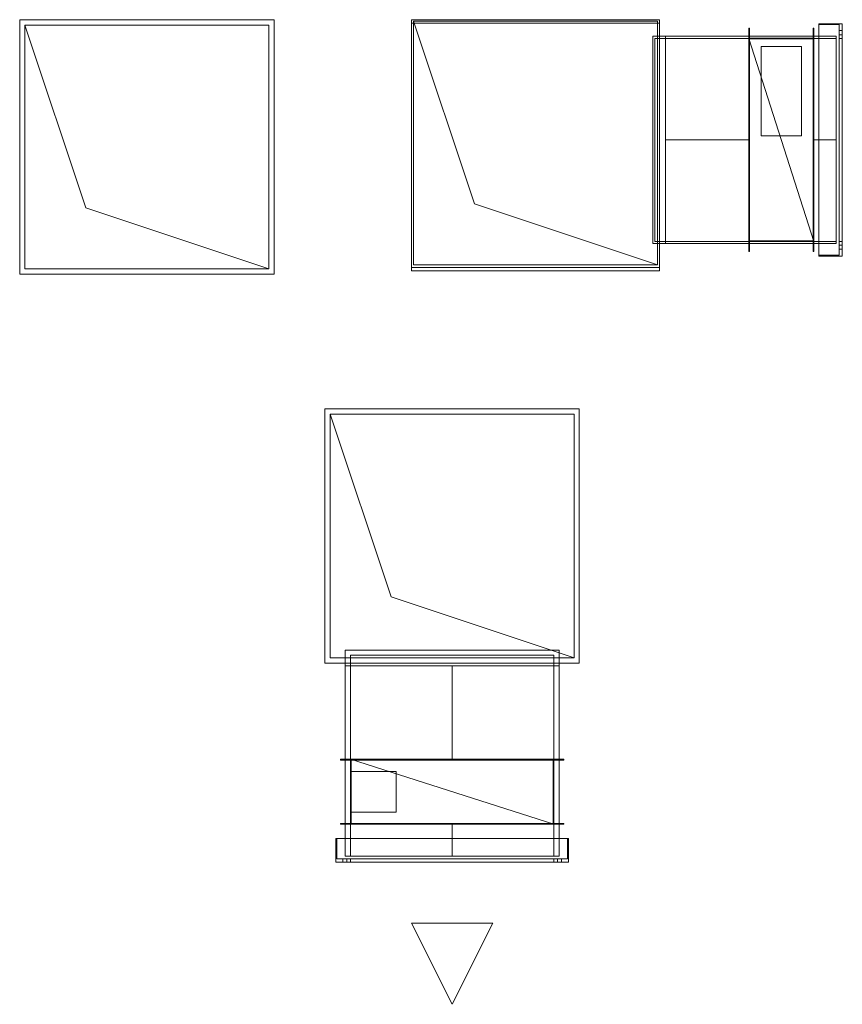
# Model space of a CAD drawing. Header units: millimetres. Extents: x -521669 to 178656, y -69521 to 433382.
# Tile 53 of 256: x -500730 to -498706, y 418366 to 420791. Entities that reach past the tile are written whole.
import ezdxf

# ---------------------------------------------------------------- set-up
doc = ezdxf.new("R2010")
doc.units = ezdxf.units.MM
doc.layers.add('PDF5_Geometry', color=7, linetype='Continuous', true_color=0xaaaaaa)

# ---------------------------------------------------------------- blocks, each defined once
blk = doc.blocks.new('ftfyjjj')
at = {"layer": 'PDF5_Geometry', "color": 3, "lineweight": 18, "true_color": 0x00ff00}
for points in [[(25512.2, 17841.3), (24886.3, 17841.3), (24886.3, 17215.3), (25512.2, 17215.3)], [(24886.3, 17841.3), (25512.2, 17841.3), (25512.2, 17215.3), (24886.3, 17215.3)], [(25499.3, 17828.3), (25499.3, 17228.3), (25049.2, 17378.3), (24899.2, 17828.3)], [(26460.2, 17841.7), (25850.2, 17841.7), (25850.2, 17231.7), (26460.2, 17231.7)], [(26460.2, 17833.3), (26460.2, 17223.3), (25850.2, 17223.3), (25850.2, 17833.3)], [(26455.2, 17238.3), (26005.2, 17388.3), (25855.2, 17838.3), (25855.2, 17238.3)], [(26682.1, 17270.8), (26682.1, 17820.8), (26680.1, 17820.8), (26682.1, 17820.8)], [(26682.1, 17270.8), (26680.1, 17270.8), (26680.1, 17820.8), (26680.1, 17270.8)], [(26840.2, 17270.8), (26840.2, 17820.8), (26838.2, 17820.8), (26840.2, 17820.8)], [(26838.2, 17270.8), (26838.2, 17820.8)], [(26910.2, 17831.8), (26910.2, 17259.8), (26852.2, 17259.8), (26910.2, 17259.8), (26910.2, 17831.8), (26852.2, 17831.8)], [(26852.2, 17259.8), (26852.2, 17831.8)], [(26852.2, 17261.8), (26902.1, 17261.8), (26852.2, 17261.8), (26852.2, 17829.8), (26902.1, 17829.8), (26852.2, 17829.8)], [(26902.1, 17261.8), (26902.1, 17829.8)], [(26475.2, 17800.8), (26444, 17800.8)], [(26444, 17800.8), (26444, 17290.8)], [(26449, 17795.8), (26449, 17295.8)], [(26449, 17795.8), (26475.2, 17795.8), (26475.2, 17295.8), (26449, 17295.8), (26475.2, 17295.8), (26475.2, 17795.8)], [(26475.2, 17800.8), (26475.2, 17290.8)], [(26475.3, 17800.8), (26475.3, 17290.8)], [(26475.3, 17295.8), (26475.3, 17795.8)], [(26680.1, 17795.8), (26475.3, 17795.8)], [(26680.1, 17800.8), (26680.1, 17290.8)], [(26840.2, 17800.8), (26680.1, 17800.8)], [(26680.1, 17800.8), (26680.1, 17290.8)], [(26840.2, 17795.9), (26680.1, 17795.9)], [(26840.2, 17295.8), (26840.2, 17795.8), (26680.1, 17795.8), (26680.1, 17295.8)], [(26840.2, 17795.8), (26840.2, 17295.8), (26680.1, 17795.8)], [(26680.1, 17295.8), (26680.1, 17795.8)], [(26840.2, 17795.7), (26680.1, 17795.7)], [(26680.1, 17297.3), (26680.1, 17794.3), (26840.2, 17794.3), (26680.1, 17794.3)], [(26838.2, 17295.8), (26838.2, 17795.8), (26682.1, 17795.8), (26838.2, 17795.8)], [(26682.1, 17295.8), (26682.1, 17795.8)], [(26840.2, 17800.8), (26840.2, 17290.8)], [(26840.2, 17800.8), (26895.2, 17800.8)], [(26840.2, 17795.7), (26840.2, 17795.9)], [(26840.2, 17297.3), (26840.2, 17794.3)], [(26895.2, 17290.8), (26895.2, 17800.8)], [(26895.2, 17795.8), (26895.2, 17295.8)], [(26902.1, 17814.8), (26910.2, 17814.8)], [(26902.1, 17814.8), (26902.1, 17814.6), (26902.1, 17814.1), (26902.1, 17813.3), (26902.1, 17812.3), (26902.1, 17811.1), (26902.1, 17809.8), (26902.1, 17808.5), (26902.1, 17807.3), (26902.1, 17806.3), (26902.1, 17805.5), (26902.1, 17805), (26902.1, 17804.8), (26902.1, 17805), (26902.1, 17805.5), (26902.1, 17806.3), (26902.1, 17807.3), (26902.1, 17808.5), (26902.1, 17809.8), (26902.1, 17811.1), (26902.1, 17812.3), (26902.1, 17813.3), (26902.1, 17814.1), (26902.1, 17814.6)], [(26910.2, 17804.8), (26902.1, 17804.8)], [(26902.1, 17295.8), (26910.2, 17295.8), (26902.1, 17295.8), (26902.1, 17795.8), (26910.2, 17795.8), (26902.1, 17795.8)], [(26910.2, 17804.8), (26910.2, 17805), (26910.2, 17805.5), (26910.2, 17806.3), (26910.2, 17807.3), (26910.2, 17808.5), (26910.2, 17809.8), (26910.2, 17811.1), (26910.2, 17812.3), (26910.2, 17813.3), (26910.2, 17814.1), (26910.2, 17814.6), (26910.2, 17814.8), (26910.2, 17814.6), (26910.2, 17814.1), (26910.2, 17813.3), (26910.2, 17812.3), (26910.2, 17811.1), (26910.2, 17809.8), (26910.2, 17808.5), (26910.2, 17807.3), (26910.2, 17806.3), (26910.2, 17805.5), (26910.2, 17805)], [(26910.2, 17295.8), (26910.2, 17795.8)], [(26810.1, 17775.9), (26710.2, 17775.9), (26710.2, 17555.9), (26810.1, 17555.9)], [(26810.1, 17775.9), (26810.1, 17555.9), (26710.2, 17555.9), (26710.2, 17775.9)], [(26475.2, 17290.8), (26444, 17290.8)], [(26680.1, 17290.8), (26475.3, 17290.8)], [(26680.1, 17297.3), (26840.2, 17297.3)], [(26840.2, 17295.9), (26680.1, 17295.9)], [(26840.2, 17295.8), (26680.1, 17295.8)], [(26840.2, 17295.7), (26680.1, 17295.7)], [(26838.2, 17295.8), (26682.1, 17295.8)], [(26840.2, 17295.7), (26840.2, 17295.9)], [(26902.1, 17286.8), (26910.2, 17286.8)], [(26902.1, 17286.8), (26902.1, 17286.6), (26902.1, 17286.1), (26902.1, 17285.4), (26902.1, 17284.3), (26902.1, 17283.1), (26902.1, 17281.8), (26902.1, 17280.5), (26902.1, 17279.3), (26902.1, 17278.3), (26902.1, 17277.5), (26902.1, 17277), (26902.1, 17276.8), (26902.1, 17277), (26902.1, 17277.5), (26902.1, 17278.3), (26902.1, 17279.3), (26902.1, 17280.5), (26902.1, 17281.8), (26902.1, 17283.1), (26902.1, 17284.3), (26902.1, 17285.4), (26902.1, 17286.1), (26902.1, 17286.6)], [(26910.2, 17276.8), (26910.2, 17277), (26910.2, 17277.5), (26910.2, 17278.3), (26910.2, 17279.3), (26910.2, 17280.5), (26910.2, 17281.8), (26910.2, 17283.1), (26910.2, 17284.3), (26910.2, 17285.4), (26910.2, 17286.1), (26910.2, 17286.6), (26910.2, 17286.8), (26910.2, 17286.6), (26910.2, 17286.1), (26910.2, 17285.4), (26910.2, 17284.3), (26910.2, 17283.1), (26910.2, 17281.8), (26910.2, 17280.5), (26910.2, 17279.3), (26910.2, 17278.3), (26910.2, 17277.5), (26910.2, 17277)], [(26840.2, 17270.8), (26838.2, 17270.8)], [(26910.2, 17276.8), (26902.1, 17276.8)], [(26263.1, 16883.7), (25637.1, 16883.7), (25637.1, 16257.7), (26263.1, 16257.7)], [(26263, 16883.7), (26263, 16257.7), (25637.1, 16257.7), (25637.1, 16883.7)], [(26250.1, 16270.7), (25800.1, 16420.7), (25650.1, 16870.7), (25650.1, 16270.7)], [(25687.1, 16250.7), (25687.1, 16289.8)], [(26213.2, 16289.8), (25687.1, 16289.8)], [(26200.1, 16276.8), (25700.2, 16276.8)], [(26213.2, 16250.7), (26213.2, 16289.8)], [(26213.2, 16250.7), (25687.1, 16250.7)], [(25687.1, 16020.7), (25687.1, 16250.7)], [(25700.2, 16250.7), (26200.1, 16250.7)], [(25700.2, 16020.7), (25700.2, 16250.7)], [(26200.1, 16020.7), (26200.1, 16250.7)], [(26225.1, 16018.7), (25675.2, 16018.7), (25675.2, 16020.7), (25675.2, 16018.7), (26225.1, 16018.7), (26225.1, 16020.7), (25675.2, 16020.7), (26225.1, 16020.7)], [(25687.1, 16020.7), (26213.2, 16020.7)], [(25687.1, 15860.7), (25687.1, 16020.7)], [(26213.2, 16020.7), (25687.1, 16020.7)], [(25700.1, 15860.7), (25700.1, 16020.7)], [(25700.2, 15860.7), (25700.2, 16020.7)], [(25700.2, 15860.7), (25700.2, 16020.7)], [(25700.2, 16020.7), (26200.1, 16020.7)], [(26200.1, 15862.7), (25700.2, 15862.7), (25700.2, 16018.7), (25700.2, 15862.7), (26200.1, 15862.7), (26200.1, 16018.7)], [(25700.2, 16018.7), (26200.1, 16018.7)], [(26198.7, 16020.7), (25701.6, 16020.7), (25701.6, 15860.7), (25701.6, 16020.7), (26198.7, 16020.7), (26198.7, 15860.7)], [(26200.1, 15860.7), (26200.1, 16020.7)], [(26200.1, 15860.7), (26200.1, 16020.7)], [(26200.2, 15860.7), (26200.2, 16020.7)], [(26213.2, 15860.7), (26213.2, 16020.7)], [(25702.1, 15890.7), (25702.1, 15990.7)], [(25702.1, 15990.7), (25812.1, 15990.7)], [(25812.1, 15890.7), (25812.1, 15990.7)], [(26225.1, 15860.7), (25675.2, 15860.7), (25675.2, 15862.7), (25675.2, 15860.7), (26225.1, 15860.7), (26225.1, 15862.7)], [(25675.2, 15862.7), (26225.1, 15862.7)], [(25687.1, 15860.7), (26213.2, 15860.7)], [(25700.1, 15860.7), (25700.2, 15860.7)], [(25700.2, 15860.7), (25700.2, 15782.5)], [(25701.6, 15860.7), (26198.7, 15860.7)], [(26200.1, 15860.7), (26200.2, 15860.7)], [(26213.2, 15860.7), (26213.2, 15782.5)], [(26236.2, 15767.5), (25664.1, 15767.5), (25664.1, 15825.5), (25664.1, 15767.5), (26236.2, 15767.5), (26236.2, 15825.5)], [(25664.1, 15825.5), (26236.2, 15825.5)], [(25666.2, 15825.5), (25666.2, 15775.5), (25666.2, 15825.5), (26234.1, 15825.5), (26234.1, 15775.5), (26234.1, 15825.5)], [(25687.1, 15782.5), (26213.2, 15782.5)], [(26200.1, 15782.5), (25700.2, 15782.5)], [(25666.2, 15775.5), (26234.1, 15775.5)], [(25681.2, 15767.5), (25681.2, 15775.5)], [(25691.1, 15775.5), (25691, 15775.5), (25690.5, 15775.5), (25689.7, 15775.5), (25688.7, 15775.5), (25687.4, 15775.5), (25686.2, 15775.5), (25684.9, 15775.5), (25683.7, 15775.5), (25682.6, 15775.5), (25681.8, 15775.5), (25681.3, 15775.5), (25681.2, 15775.5), (25681.3, 15775.5), (25681.8, 15775.5), (25682.6, 15775.5), (25683.7, 15775.5), (25684.9, 15775.5), (25686.2, 15775.5), (25687.4, 15775.5), (25688.7, 15775.5), (25689.7, 15775.5), (25690.5, 15775.5), (25691, 15775.5)], [(25681.2, 15767.5), (25681.3, 15767.5), (25681.8, 15767.5), (25682.6, 15767.5), (25683.7, 15767.5), (25684.9, 15767.5), (25686.2, 15767.5), (25687.4, 15767.5), (25688.7, 15767.5), (25689.7, 15767.5), (25690.5, 15767.5), (25691, 15767.5), (25691.1, 15767.5), (25691, 15767.5), (25690.5, 15767.5), (25689.7, 15767.5), (25688.7, 15767.5), (25687.4, 15767.5), (25686.2, 15767.5), (25684.9, 15767.5), (25683.7, 15767.5), (25682.6, 15767.5), (25681.8, 15767.5), (25681.3, 15767.5)], [(25691.1, 15775.5), (25691.1, 15767.5)], [(25700.2, 15775.5), (25700.2, 15767.5), (25700.2, 15775.5), (26200.1, 15775.5), (26200.1, 15767.5), (26200.1, 15775.5)], [(25700.2, 15767.5), (26200.1, 15767.5)], [(26209.2, 15767.5), (26209.2, 15775.5)], [(26219.2, 15775.5), (26219, 15775.5), (26218.5, 15775.5), (26217.7, 15775.5), (26216.6, 15775.5), (26215.4, 15775.5), (26214.1, 15775.5), (26212.9, 15775.5), (26211.6, 15775.5), (26210.6, 15775.5), (26209.8, 15775.5), (26209.3, 15775.5), (26209.2, 15775.5), (26209.3, 15775.5), (26209.8, 15775.5), (26210.6, 15775.5), (26211.6, 15775.5), (26212.9, 15775.5), (26214.1, 15775.5), (26215.4, 15775.5), (26216.6, 15775.5), (26217.7, 15775.5), (26218.5, 15775.5), (26219, 15775.5)], [(26209.2, 15767.5), (26209.3, 15767.5), (26209.8, 15767.5), (26210.6, 15767.5), (26211.6, 15767.5), (26212.9, 15767.5), (26214.1, 15767.5), (26215.4, 15767.5), (26216.6, 15767.5), (26217.7, 15767.5), (26218.5, 15767.5), (26219, 15767.5), (26219.2, 15767.5), (26219, 15767.5), (26218.5, 15767.5), (26217.7, 15767.5), (26216.6, 15767.5), (26215.4, 15767.5), (26214.1, 15767.5), (26212.9, 15767.5), (26211.6, 15767.5), (26210.6, 15767.5), (26209.8, 15767.5), (26209.3, 15767.5)], [(26219.2, 15775.5), (26219.2, 15767.5)], [(26050.2, 15617.5), (25950.2, 15417.5), (25850.1, 15617.5)], [(25850.1, 15617.5), (26050.2, 15617.5), (25950.2, 15417.5)]]:
    blk.add_lwpolyline(points, close=True, dxfattribs=at)
for points in [[(25499.3, 17228.3), (24899.2, 17228.3), (24899.2, 17828.3)], [(25850.2, 17833.3), (25850.2, 17841.7)], [(26455.2, 17238.3), (26455.2, 17838.3), (25855.2, 17838.3)], [(26460.2, 17841.7), (26460.2, 17833.3)], [(26680.1, 17800.8), (26475.3, 17800.8)], [(26475.3, 17800.8), (26680.1, 17800.8)], [(26680.1, 17795.9), (26680.1, 17795.7)], [(26840.2, 17795.8), (26680.1, 17795.8)], [(26680.1, 17795.8), (26840.2, 17295.8)], [(26840.2, 17795.8), (26680.1, 17795.8)], [(26680.1, 17795.8), (26680.1, 17295.8)], [(26840.2, 17295.8), (26680.1, 17795.8)], [(26680.1, 17795.8), (26840.2, 17795.8)], [(26840.2, 17795.8), (26680.1, 17795.8)], [(26680.1, 17795.8), (26840.2, 17295.8)], [(26840.2, 17795.8), (26680.1, 17795.8)], [(26680.1, 17795.8), (26840.2, 17795.8)], [(26840.2, 17290.8), (26840.2, 17800.8)], [(26840.2, 17800.8), (26840.2, 17290.8)], [(26840.2, 17295.8), (26840.2, 17795.8)], [(26840.2, 17295.8), (26840.2, 17795.8)], [(26840.2, 17795.8), (26840.2, 17295.8)], [(26840.2, 17295.8), (26840.2, 17795.8)], [(26840.2, 17795.8), (26840.2, 17295.8)], [(26840.2, 17295.8), (26840.2, 17795.8)], [(26840.2, 17795.8), (26895.2, 17795.8)], [(26895.2, 17795.8), (26840.2, 17795.8)], [(26902.1, 17814.8), (26902.1, 17814.6), (26902.1, 17814.1), (26902.1, 17813.3), (26902.1, 17812.3), (26902.1, 17811.1), (26902.1, 17809.8), (26902.1, 17808.5), (26902.1, 17807.3), (26902.1, 17806.3), (26902.1, 17805.5), (26902.1, 17805), (26902.1, 17804.8)], [(26902.1, 17804.8), (26902.1, 17805), (26902.1, 17805.5), (26902.1, 17806.3), (26902.1, 17807.3), (26902.1, 17808.5), (26902.1, 17809.8), (26902.1, 17811.1), (26902.1, 17812.3), (26902.1, 17813.3), (26902.1, 17814.1), (26902.1, 17814.6), (26902.1, 17814.8)], [(26910.2, 17804.8), (26910.2, 17805), (26910.2, 17805.5), (26910.2, 17806.3), (26910.2, 17807.3), (26910.2, 17808.5), (26910.2, 17809.8), (26910.2, 17811.1), (26910.2, 17812.3), (26910.2, 17813.3), (26910.2, 17814.1), (26910.2, 17814.6), (26910.2, 17814.8)], [(26910.2, 17814.8), (26910.2, 17814.6), (26910.2, 17814.1), (26910.2, 17813.3), (26910.2, 17812.3), (26910.2, 17811.1), (26910.2, 17809.8), (26910.2, 17808.5), (26910.2, 17807.3), (26910.2, 17806.3), (26910.2, 17805.5), (26910.2, 17805), (26910.2, 17804.8)], [(26680.1, 17545.8), (26475.3, 17545.8)], [(26840.2, 17545.8), (26895.2, 17545.8)], [(26680.1, 17295.8), (26475.3, 17295.8)], [(26475.3, 17295.8), (26680.1, 17295.8)], [(26680.1, 17295.9), (26680.1, 17295.7)], [(26680.1, 17295.8), (26840.2, 17295.8)], [(26680.1, 17290.8), (26840.2, 17290.8)], [(26680.1, 17290.8), (26840.2, 17290.8)], [(26895.2, 17295.8), (26840.2, 17295.8)], [(26895.2, 17295.8), (26840.2, 17295.8)], [(26840.2, 17290.8), (26895.2, 17290.8)], [(26895.2, 17290.8), (26840.2, 17290.8)], [(26902.1, 17286.8), (26902.1, 17286.6), (26902.1, 17286.1), (26902.1, 17285.4), (26902.1, 17284.3), (26902.1, 17283.1), (26902.1, 17281.8), (26902.1, 17280.5), (26902.1, 17279.3), (26902.1, 17278.3), (26902.1, 17277.5), (26902.1, 17277), (26902.1, 17276.8)], [(26902.1, 17276.8), (26902.1, 17277), (26902.1, 17277.5), (26902.1, 17278.3), (26902.1, 17279.3), (26902.1, 17280.5), (26902.1, 17281.8), (26902.1, 17283.1), (26902.1, 17284.3), (26902.1, 17285.4), (26902.1, 17286.1), (26902.1, 17286.6), (26902.1, 17286.8)], [(26910.2, 17276.8), (26910.2, 17277), (26910.2, 17277.5), (26910.2, 17278.3), (26910.2, 17279.3), (26910.2, 17280.5), (26910.2, 17281.8), (26910.2, 17283.1), (26910.2, 17284.3), (26910.2, 17285.4), (26910.2, 17286.1), (26910.2, 17286.6), (26910.2, 17286.8)], [(26910.2, 17286.8), (26910.2, 17286.6), (26910.2, 17286.1), (26910.2, 17285.4), (26910.2, 17284.3), (26910.2, 17283.1), (26910.2, 17281.8), (26910.2, 17280.5), (26910.2, 17279.3), (26910.2, 17278.3), (26910.2, 17277.5), (26910.2, 17277), (26910.2, 17276.8)], [(25850.2, 17223.3), (25850.2, 17231.7)], [(26460.2, 17223.3), (26460.2, 17231.7)], [(25637.1, 16883.7), (25637.1, 16883.7)], [(26263.1, 16883.7), (26263, 16883.7)], [(26250.1, 16270.7), (26250.1, 16870.7), (25650.1, 16870.7)], [(25700.2, 16250.7), (25700.2, 16276.8)], [(25700.2, 16250.7), (25700.2, 16276.8)], [(26200.1, 16276.8), (26200.1, 16250.7)], [(26200.1, 16250.7), (26200.1, 16276.8)], [(25637.1, 16257.7), (25637.1, 16257.7)], [(26213.2, 16250.7), (25687.1, 16250.7)], [(25687.1, 16250.7), (26213.2, 16250.7)], [(26200.1, 16250.7), (25700.2, 16250.7)], [(25700.2, 16250.7), (26200.1, 16250.7)], [(25950.2, 16020.7), (25950.2, 16250.7)], [(26213.2, 16020.7), (26213.2, 16250.7)], [(26213.2, 16250.7), (26213.2, 16020.7)], [(26263, 16257.7), (26263.1, 16257.7)], [(25700.2, 16020.7), (25700.1, 16020.7)], [(25700.2, 15860.7), (25700.2, 16020.7)], [(25700.2, 16020.7), (26200.1, 16020.7)], [(26200.1, 15860.7), (25700.2, 16020.7)], [(25700.2, 16020.7), (25700.2, 15860.7)], [(25700.2, 15860.7), (25700.2, 16020.7)], [(25700.2, 16020.7), (26200.1, 15860.7)], [(25700.2, 15860.7), (25700.2, 16020.7)], [(25700.2, 16020.7), (26200.1, 16020.7)], [(26200.1, 15860.7), (25700.2, 16020.7)], [(25700.2, 16020.7), (25700.2, 15860.7)], [(25700.2, 15860.7), (25700.2, 16020.7)], [(25700.2, 16020.7), (26200.1, 15860.7)], [(26200.2, 16020.7), (26200.1, 16020.7)], [(26200.1, 16020.7), (26200.1, 15860.7)], [(26200.1, 16020.7), (26200.1, 15860.7)], [(25702.1, 15890.7), (25812.1, 15890.7)], [(25812.1, 15890.7), (25702.1, 15890.7)], [(25687.1, 15860.7), (26213.2, 15860.7)], [(26213.2, 15860.7), (25687.1, 15860.7)], [(25687.1, 15860.7), (25687.1, 15782.5)], [(25687.1, 15782.5), (25687.1, 15860.7)], [(26200.1, 15860.7), (25700.2, 15860.7)], [(25700.2, 15860.7), (26200.1, 15860.7)], [(26200.1, 15860.7), (25700.2, 15860.7)], [(26200.1, 15860.7), (25700.2, 15860.7)], [(25700.2, 15860.7), (26200.1, 15860.7)], [(26200.1, 15860.7), (25700.2, 15860.7)], [(26200.1, 15860.7), (25700.2, 15860.7)], [(25700.2, 15860.7), (26200.1, 15860.7)], [(25950.2, 15860.7), (25950.2, 15782.5)], [(26200.1, 15860.7), (26200.1, 15782.5)], [(26200.1, 15782.5), (26200.1, 15860.7)], [(25691.1, 15775.5), (25691, 15775.5), (25690.5, 15775.5), (25689.7, 15775.5), (25688.7, 15775.5), (25687.4, 15775.5), (25686.2, 15775.5), (25684.9, 15775.5), (25683.7, 15775.5), (25682.6, 15775.5), (25681.8, 15775.5), (25681.3, 15775.5), (25681.2, 15775.5)], [(25681.2, 15775.5), (25681.3, 15775.5), (25681.8, 15775.5), (25682.6, 15775.5), (25683.7, 15775.5), (25684.9, 15775.5), (25686.2, 15775.5), (25687.4, 15775.5), (25688.7, 15775.5), (25689.7, 15775.5), (25690.5, 15775.5), (25691, 15775.5), (25691.1, 15775.5)], [(25681.2, 15767.5), (25681.3, 15767.5), (25681.8, 15767.5), (25682.6, 15767.5), (25683.7, 15767.5), (25684.9, 15767.5), (25686.2, 15767.5), (25687.4, 15767.5), (25688.7, 15767.5), (25689.7, 15767.5), (25690.5, 15767.5), (25691, 15767.5), (25691.1, 15767.5)], [(25691.1, 15767.5), (25691, 15767.5), (25690.5, 15767.5), (25689.7, 15767.5), (25688.7, 15767.5), (25687.4, 15767.5), (25686.2, 15767.5), (25684.9, 15767.5), (25683.7, 15767.5), (25682.6, 15767.5), (25681.8, 15767.5), (25681.3, 15767.5), (25681.2, 15767.5)], [(26219.2, 15775.5), (26219, 15775.5), (26218.5, 15775.5), (26217.7, 15775.5), (26216.6, 15775.5), (26215.4, 15775.5), (26214.1, 15775.5), (26212.9, 15775.5), (26211.6, 15775.5), (26210.6, 15775.5), (26209.8, 15775.5), (26209.3, 15775.5), (26209.2, 15775.5)], [(26209.2, 15775.5), (26209.3, 15775.5), (26209.8, 15775.5), (26210.6, 15775.5), (26211.6, 15775.5), (26212.9, 15775.5), (26214.1, 15775.5), (26215.4, 15775.5), (26216.6, 15775.5), (26217.7, 15775.5), (26218.5, 15775.5), (26219, 15775.5), (26219.2, 15775.5)], [(26209.2, 15767.5), (26209.3, 15767.5), (26209.8, 15767.5), (26210.6, 15767.5), (26211.6, 15767.5), (26212.9, 15767.5), (26214.1, 15767.5), (26215.4, 15767.5), (26216.6, 15767.5), (26217.7, 15767.5), (26218.5, 15767.5), (26219, 15767.5), (26219.2, 15767.5)], [(26219.2, 15767.5), (26219, 15767.5), (26218.5, 15767.5), (26217.7, 15767.5), (26216.6, 15767.5), (26215.4, 15767.5), (26214.1, 15767.5), (26212.9, 15767.5), (26211.6, 15767.5), (26210.6, 15767.5), (26209.8, 15767.5), (26209.3, 15767.5), (26209.2, 15767.5)]]:
    blk.add_lwpolyline(points, dxfattribs=at)

msp = doc.modelspace()

# ---------------------------------------------------------------- block references
msp.add_blockref('ftfyjjj', (-525616.356126, 402948.950929))

doc.saveas('drawing.dxf')
